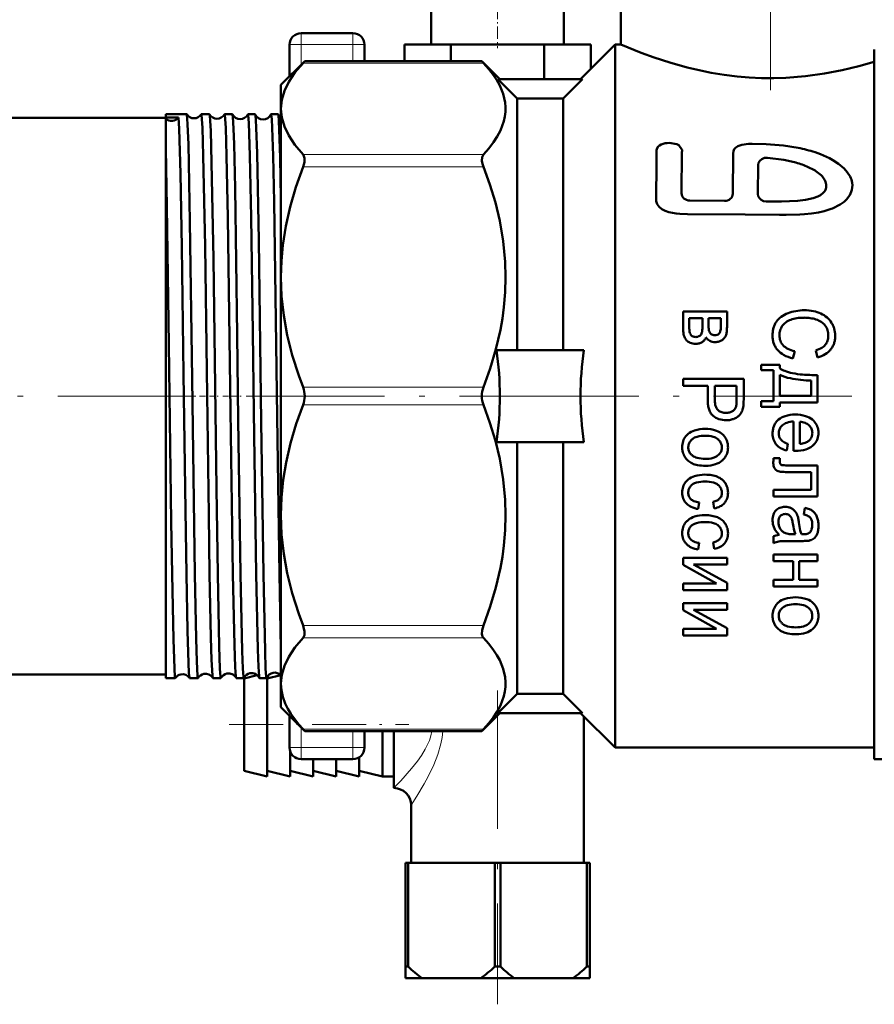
# Model space of a CAD drawing. Extents: x -1438 to 1837, y -1689 to 607.
# Tile 74 of 92: x 958 to 1032, y -222 to -136. Entities that reach past the tile are written whole.
import ezdxf

# ---------------------------------------------------------------- set-up
doc = ezdxf.new("R2010")
doc.units = 0
doc.linetypes.add('DASHDOT', pattern=[18.5, 12, -3, 0.5, -3])

msp = doc.modelspace()

# ---------------------------------------------------------------- linework, layer by layer
at = {"color": 7, "linetype": 'DASHDOT', "lineweight": 18}
for p, q in [((1022.804, -111.874), (1022.804, -144.072)), ((905.429, -168.93), (978.96, -168.93)), ((977.298, -168.93), (1002.94, -168.93)), ((999.354, -168.93), (1064.754, -168.93)), ((999.104, -194.46), (999.104, -221.7))]:
    msp.add_line(p, q, dxfattribs=at)
at = {"color": 7, "lineweight": 50}
for p, q in [((1009.804, -133.68), (1009.804, -138.43)), ((993.354, -135.43), (993.354, -138.43)), ((1004.854, -135.43), (1004.854, -138.43)), ((984.304, -137.43), (982.054, -137.43)), ((986.554, -137.43), (984.304, -137.43)), ((981.054, -138.43), (981.054, -141.18)), ((987.554, -138.43), (987.554, -139.87)), ((995.062, -138.43), (991.021, -138.43)), ((991.021, -138.43), (991.021, -139.87)), ((1003.145, -138.43), (995.062, -138.43)), ((995.062, -138.43), (995.062, -139.87)), ((1007.187, -138.43), (1003.145, -138.43)), ((1003.145, -138.43), (1003.145, -141.43)), ((1006.304, -141.43), (1009.304, -138.43)), ((1007.187, -138.43), (1007.187, -140.547)), ((1009.304, -168.93), (1009.304, -138.43)), ((1009.304, -138.43), (1009.804, -138.43)), ((1031.804, -168.93), (1031.804, -138.859)), ((980.304, -141.93), (982.363, -139.87)), ((982.221, -140.022), (982.363, -139.87)), ((997.744, -139.87), (982.363, -139.87)), ((997.744, -139.87), (997.886, -140.022)), ((999.304, -141.43), (997.744, -139.87)), ((1006.467, -141.43), (999.14, -141.43)), ((1000.804, -143.104), (999.14, -141.43)), ((1004.804, -143.104), (1006.467, -141.43)), ((980.304, -143.985), (980.304, -141.93)), ((1000.804, -143.104), (1004.804, -143.104)), ((1000.804, -164.93), (1000.804, -143.104)), ((1004.804, -164.93), (1004.804, -143.104)), ((980.304, -158.597), (980.304, -143.985)), ((925.304, -144.78), (970.304, -144.78)), ((970.304, -144.747), (970.304, -144.47)), ((970.304, -144.47), (972.123, -144.47)), ((971.414, -144.745), (970.304, -144.747)), ((970.304, -144.869), (970.304, -144.747)), ((970.304, -147.469), (970.304, -144.869)), ((972.123, -144.47), (972.129, -144.475)), ((973.389, -144.47), (974.102, -144.47)), ((975.41, -144.47), (976.083, -144.47)), ((977.428, -144.47), (978.067, -144.47)), ((979.444, -144.47), (980.053, -144.47)), ((970.304, -184.39), (970.304, -147.469)), ((1015.101, -147.514), (1014.834, -147.158)), ((1015.098, -147.801), (1015.073, -151.323)), ((1019.562, -147.885), (1019.525, -151.361)), ((1021.728, -148.864), (1021.703, -151.4)), ((1026.675, -149.356), (1025.948, -148.99)), ((1015.795, -151.959), (1018.788, -151.987)), ((1025.83, -151.902), (1026.489, -151.755)), ((980.304, -168.93), (980.304, -158.597)), ((1015.212, -163.128), (1015.212, -161.585)), ((1019.02, -161.585), (1015.212, -161.585)), ((1015.743, -162.928), (1015.743, -162.165)), ((1016.887, -162.165), (1015.743, -162.165)), ((1016.887, -162.867), (1016.887, -162.165)), ((1017.417, -162.783), (1017.417, -162.165)), ((1018.485, -162.165), (1017.417, -162.165)), ((1018.485, -162.803), (1018.485, -162.165)), ((1019.02, -162.922), (1019.02, -161.585)), ((1016.876, -163.192), (1016.884, -163.055)), ((1016.884, -163.055), (1016.887, -162.867)), ((1017.417, -162.783), (1017.42, -162.968)), ((1017.42, -162.968), (1017.428, -163.096)), ((1016.162, -163.781), (1016.23, -163.792)), ((1016.23, -163.792), (1016.309, -163.798)), ((1018.367, -163.458), (1018.303, -163.536)), ((1015.474, -164.046), (1015.515, -164.092)), ((1006.593, -164.93), (999.014, -164.93)), ((1024.904, -165.025), (1024.729, -165.65)), ((1026.715, -164.954), (1026.876, -165.569)), ((1021.983, -166.684), (1021.983, -166.207)), ((1023.592, -166.207), (1021.983, -166.207)), ((1023.592, -166.513), (1023.592, -166.207)), ((1015.212, -168.044), (1015.212, -167.419)), ((1020.468, -167.419), (1015.212, -167.419)), ((1020.468, -169.2), (1020.468, -167.419)), ((1023.062, -166.684), (1021.983, -166.684)), ((1023.062, -169.377), (1023.062, -166.684)), ((1023.592, -168.906), (1023.592, -167.067)), ((1026.869, -169.483), (1026.869, -167.1)), ((1017.349, -168.044), (1015.212, -168.044)), ((1017.349, -169.255), (1017.349, -168.044)), ((1017.969, -169.265), (1017.969, -168.044)), ((1019.848, -168.044), (1017.969, -168.044)), ((1019.848, -169.252), (1019.848, -168.044)), ((1026.335, -168.906), (1026.335, -167.583)), ((980.304, -179.262), (980.304, -168.93)), ((1009.304, -199.43), (1009.304, -168.93)), ((1026.335, -168.906), (1023.592, -168.906)), ((1031.804, -200.43), (1031.804, -168.93)), ((1019.836, -169.61), (1019.844, -169.464)), ((1019.844, -169.464), (1019.848, -169.252)), ((1020.455, -169.615), (1020.464, -169.435)), ((1020.464, -169.435), (1020.468, -169.2)), ((1021.983, -169.853), (1021.983, -169.377)), ((1023.062, -169.377), (1021.983, -169.377)), ((1023.592, -169.853), (1021.983, -169.853)), ((1026.869, -169.483), (1023.592, -169.483)), ((1023.592, -169.853), (1023.592, -169.483)), ((1018.845, -170.377), (1018.926, -170.379)), ((1024.801, -173.675), (1024.801, -171.124)), ((1025.331, -173.066), (1025.331, -171.157)), ((1026.127, -171.458), (1026.148, -171.478)), ((1006.593, -172.93), (999.014, -172.93)), ((1000.804, -194.756), (1000.804, -172.93)), ((1004.804, -194.756), (1004.804, -172.93)), ((1024.288, -173.06), (1024.205, -173.659)), ((1024.801, -173.675), (1024.815, -173.676)), ((1024.815, -173.676), (1024.852, -173.677)), ((1024.852, -173.677), (1024.891, -173.677)), ((1024.891, -173.677), (1024.922, -173.677)), ((1024.922, -173.678), (1024.946, -173.678)), ((1024.946, -173.678), (1024.964, -173.678)), ((1024.964, -173.678), (1024.973, -173.678)), ((1023.038, -174.662), (1023.037, -174.764)), ((1023.044, -174.546), (1023.038, -174.662)), ((1023.052, -174.429), (1023.044, -174.546)), ((1023.065, -174.297), (1023.052, -174.429)), ((1023.603, -174.297), (1023.065, -174.297)), ((1023.603, -174.551), (1023.603, -174.297)), ((1023.606, -174.641), (1023.603, -174.551)), ((1023.613, -174.706), (1023.606, -174.641)), ((1023.769, -174.91), (1023.775, -174.912)), ((1026.869, -174.938), (1024.359, -174.938)), ((1026.869, -177.63), (1026.869, -174.938)), ((1026.335, -175.517), (1024.438, -175.517)), ((1026.335, -177.054), (1026.335, -175.517)), ((1023.062, -177.63), (1023.062, -177.054)), ((1026.335, -177.054), (1023.062, -177.054)), ((1026.869, -177.63), (1023.062, -177.63)), ((1016.607, -178.151), (1016.524, -178.721)), ((1017.804, -178.103), (1017.901, -178.667)), ((1024.066, -178.534), (1024.037, -178.534)), ((980.304, -193.875), (980.304, -179.262)), ((1023.724, -179.266), (1023.653, -179.328)), ((1025.783, -178.634), (1025.697, -179.201)), ((1023.062, -181.684), (1023.062, -181.078)), ((1024.973, -180.914), (1024.736, -180.914)), ((1025.478, -180.914), (1025.501, -180.915)), ((1025.501, -180.915), (1025.541, -180.916)), ((1025.541, -180.916), (1025.571, -180.916)), ((1025.571, -180.916), (1025.593, -180.917)), ((1025.593, -180.917), (1025.61, -180.917)), ((1025.61, -180.917), (1025.623, -180.917)), ((1025.623, -180.917), (1025.633, -180.917)), ((1025.633, -180.917), (1025.64, -180.917)), ((1025.64, -180.917), (1025.645, -180.917)), ((1025.645, -180.917), (1025.646, -180.917)), ((1026.202, -180.753), (1026.16, -180.79)), ((1016.607, -181.665), (1016.524, -182.235)), ((1017.804, -181.617), (1017.901, -182.181)), ((1025.517, -181.5), (1024.657, -181.5)), ((1023.062, -183.249), (1023.062, -182.669)), ((1026.869, -182.669), (1023.062, -182.669)), ((1026.869, -183.249), (1026.869, -182.669)), ((1015.212, -183.572), (1015.212, -182.947)), ((1019.02, -182.947), (1015.212, -182.947)), ((1015.212, -183.572), (1018.098, -185.179)), ((1019.02, -183.527), (1016.116, -183.527)), ((1016.116, -183.527), (1019.02, -185.134)), ((1019.02, -183.527), (1019.02, -182.947)), ((1024.75, -183.249), (1023.062, -183.249)), ((1024.75, -184.856), (1024.75, -183.249)), ((1026.869, -183.249), (1025.284, -183.249)), ((1025.284, -184.856), (1025.284, -183.249)), ((970.304, -193.389), (970.304, -184.39)), ((980.167, -184.39), (980.304, -190.831)), ((1015.212, -185.759), (1015.212, -185.179)), ((1018.098, -185.179), (1015.212, -185.179)), ((1019.02, -185.759), (1019.02, -185.134)), ((1023.062, -185.436), (1023.062, -184.856)), ((1024.75, -184.856), (1023.062, -184.856)), ((1026.869, -184.856), (1025.284, -184.856)), ((1026.869, -185.436), (1026.869, -184.856)), ((1019.02, -185.759), (1015.212, -185.759)), ((1026.869, -185.436), (1023.062, -185.436)), ((1015.212, -187.508), (1015.212, -186.883)), ((1019.02, -186.883), (1015.212, -186.883)), ((1019.02, -187.463), (1019.02, -186.883)), ((1015.212, -187.508), (1018.098, -189.115)), ((1019.02, -187.463), (1016.116, -187.463)), ((1016.116, -187.463), (1019.02, -189.07)), ((1015.212, -189.695), (1015.212, -189.115)), ((1018.098, -189.115), (1015.212, -189.115)), ((1019.02, -189.695), (1019.02, -189.07)), ((1019.02, -189.695), (1015.212, -189.695)), ((925.304, -193.08), (970.304, -193.08)), ((970.304, -193.389), (971.134, -193.389)), ((971.134, -193.389), (971.14, -193.385)), ((972.371, -193.385), (972.377, -193.389)), ((972.377, -193.389), (973.112, -193.389)), ((974.4, -193.389), (975.092, -193.389)), ((976.419, -193.389), (977.075, -193.389)), ((977.104, -193.43), (978.251, -193.143)), ((977.104, -201.43), (977.104, -193.43)), ((978.436, -193.389), (979.06, -193.389)), ((979.104, -193.43), (980.28, -193.136)), ((979.104, -201.93), (979.104, -193.305)), ((980.304, -195.93), (980.304, -193.875)), ((1000.804, -194.756), (999.14, -196.43)), ((1000.804, -194.756), (1004.804, -194.756)), ((1004.804, -194.756), (1006.467, -196.43)), ((980.304, -195.93), (982.363, -197.99)), ((999.304, -196.43), (997.744, -197.99)), ((1006.467, -196.43), (999.14, -196.43)), ((1006.304, -196.43), (1009.304, -199.43)), ((981.054, -196.68), (981.054, -199.43)), ((1006.604, -196.73), (1006.604, -209.43)), ((982.363, -197.99), (982.221, -197.837)), ((997.744, -197.99), (982.363, -197.99)), ((987.554, -197.99), (987.554, -199.43)), ((989.104, -201.93), (989.104, -197.99)), ((990.104, -202.93), (990.104, -197.99)), ((997.886, -197.837), (997.744, -197.99)), ((981.104, -201.93), (981.104, -199.742)), ((1009.304, -199.43), (1031.804, -199.43)), ((984.304, -200.43), (982.054, -200.43)), ((983.104, -201.93), (983.104, -200.43)), ((986.554, -200.43), (984.304, -200.43)), ((985.104, -201.93), (985.104, -200.43)), ((987.104, -201.93), (987.104, -200.265)), ((1031.804, -200.43), (1043.804, -200.43)), ((977.104, -201.43), (979.104, -201.93)), ((979.104, -201.43), (981.104, -201.93)), ((981.104, -201.43), (983.104, -201.93)), ((983.104, -201.43), (985.104, -201.93)), ((985.104, -201.43), (987.104, -201.93)), ((987.104, -201.43), (989.104, -201.93)), ((990.104, -201.93), (989.104, -201.93)), ((991.604, -204.43), (991.604, -209.43)), ((991.104, -209.43), (991.348, -209.43)), ((991.104, -209.43), (991.104, -218.43)), ((991.348, -209.43), (991.348, -218.43)), ((998.86, -209.43), (991.348, -209.43)), ((998.86, -209.43), (998.86, -218.43)), ((998.86, -209.43), (999.348, -209.43)), ((999.348, -209.43), (999.348, -218.43)), ((1006.86, -209.43), (999.348, -209.43)), ((1006.86, -209.43), (1006.86, -218.43)), ((1006.86, -209.43), (1007.104, -209.43)), ((1007.104, -209.43), (1007.104, -218.43)), ((991.104, -218.43), (991.348, -218.43)), ((991.104, -219.43), (991.104, -218.43)), ((998.86, -218.43), (999.348, -218.43)), ((1006.86, -218.43), (1007.104, -218.43)), ((1007.104, -219.43), (1007.104, -218.43)), ((991.104, -219.43), (992.559, -219.43)), ((997.649, -219.43), (992.559, -219.43)), ((997.649, -219.43), (1000.559, -219.43)), ((1005.649, -219.43), (1000.559, -219.43)), ((1005.649, -219.43), (1007.104, -219.43))]:
    msp.add_line(p, q, dxfattribs=at)
at = {"color": 7, "linetype": 'DASHDOT', "lineweight": 18, "ltscale": 0.090015}
msp.add_line((999.104, -135.13), (999.104, -138.73), dxfattribs=at)
at = {"color": 7, "lineweight": 18}
for p, q in [((982.054, -138.43), (982.054, -137.43)), ((986.554, -138.43), (986.554, -137.43)), ((982.054, -138.43), (981.054, -138.43)), ((982.054, -138.43), (982.054, -140.18)), ((986.554, -138.43), (982.054, -138.43)), ((987.554, -138.43), (986.554, -138.43)), ((986.554, -138.43), (986.554, -139.87)), ((997.886, -140.022), (982.221, -140.022)), ((997.886, -147.948), (982.221, -147.948)), ((997.886, -149.03), (982.221, -149.03)), ((997.886, -168.164), (982.221, -168.164)), ((997.886, -169.695), (982.221, -169.695)), ((997.886, -188.829), (982.221, -188.829)), ((997.886, -189.912), (982.221, -189.912)), ((982.054, -197.68), (982.054, -199.43)), ((997.886, -197.837), (982.221, -197.837)), ((986.554, -197.99), (986.554, -199.43)), ((981.054, -199.43), (982.054, -199.43)), ((982.054, -199.43), (982.054, -200.43)), ((986.554, -199.43), (982.054, -199.43)), ((986.554, -199.43), (987.554, -199.43)), ((986.554, -199.43), (986.554, -200.43))]:
    msp.add_line(p, q, dxfattribs=at)
at = {"color": 7, "linetype": 'DASHDOT', "lineweight": 18, "ltscale": 0.04292}
msp.add_line((973.239, -168.93), (974.956, -168.93), dxfattribs=at)
at = {"color": 7, "linetype": 'DASHDOT', "lineweight": 18, "ltscale": 0.041788}
msp.add_line((975.263, -168.93), (976.934, -168.93), dxfattribs=at)
at = {"color": 7, "linetype": 'DASHDOT', "lineweight": 18, "ltscale": 0.040802}
msp.add_line((977.284, -168.93), (978.916, -168.93), dxfattribs=at)
at = {"color": 7, "linetype": 'DASHDOT', "lineweight": 18, "ltscale": 0.389999}
msp.add_line((975.804, -197.43), (991.404, -197.43), dxfattribs=at)
at = {"color": 7, "lineweight": 50}
for points in [[(1009.804, -138.43), (1011.558, -139.135), (1012.711, -139.551), (1014.061, -139.987), (1015.566, -140.406), (1017.658, -140.863), (1018.76, -141.044), (1019.891, -141.186), (1020.941, -141.276), (1022.003, -141.327), (1023.069, -141.338), (1024.135, -141.307), (1025.829, -141.174), (1027.478, -140.946), (1029.017, -140.648), (1030.47, -140.294), (1031.804, -139.908)], [(982.221, -140.022), (981.515, -140.855), (980.978, -141.661), (980.601, -142.447), (980.378, -143.219), (980.304, -143.985)], [(997.886, -147.948), (998.344, -147.429), (998.748, -146.903), (999.079, -146.395), (999.353, -145.882), (999.655, -145.072), (999.746, -144.663), (999.795, -144.253), (999.801, -143.845), (999.766, -143.437), (999.594, -142.697), (999.291, -141.963), (999.042, -141.513), (998.748, -141.067), (998.344, -140.542), (997.886, -140.022)], [(980.304, -143.985), (980.378, -144.751), (980.601, -145.524), (980.978, -146.309), (981.515, -147.115), (982.221, -147.948)], [(971.414, -144.745), (971.47, -145.748), (971.578, -149.614), (971.692, -155.994), (971.846, -166.999), (972.006, -178.842), (972.092, -184.39)], [(972.129, -144.475), (972.134, -144.487), (972.145, -144.531), (972.176, -144.823), (972.207, -145.35), (972.269, -147.05), (972.407, -153.776), (972.598, -167.441), (972.833, -184.39)], [(973.389, -144.47), (973.391, -144.471), (973.392, -144.472), (973.396, -144.476), (973.4, -144.485), (973.409, -144.518), (973.449, -144.897), (973.489, -145.638), (973.566, -148.073), (973.714, -155.916), (973.865, -166.746), (974.034, -179.217), (974.114, -184.39)], [(974.109, -144.477), (974.116, -144.495), (974.13, -144.565), (974.17, -145.047), (974.211, -145.915), (974.289, -148.654), (974.436, -157.001), (974.702, -176.941), (974.813, -184.39)], [(975.41, -144.47), (975.412, -144.471), (975.413, -144.472), (975.416, -144.476), (975.421, -144.485), (975.43, -144.518), (975.47, -144.897), (975.509, -145.638), (975.586, -148.073), (975.694, -153.422), (975.931, -170.191), (976.134, -184.39)], [(976.092, -144.479), (976.102, -144.514), (976.123, -144.665), (976.185, -145.739), (976.23, -147.076), (976.317, -150.87), (976.51, -163.62), (976.605, -170.97), (976.795, -184.39)], [(977.428, -144.47), (977.431, -144.471), (977.433, -144.473), (977.437, -144.48), (977.443, -144.496), (977.454, -144.553), (977.507, -145.203), (977.604, -148.065), (977.712, -153.404), (977.859, -163.412), (977.95, -170.301), (978.152, -184.39)], [(978.077, -144.481), (978.095, -144.563), (978.13, -144.958), (978.166, -145.652), (978.235, -147.837), (978.379, -155.426), (978.592, -171.156), (978.78, -184.39)], [(979.444, -144.47), (979.446, -144.471), (979.448, -144.472), (979.451, -144.476), (979.455, -144.485), (979.464, -144.518), (979.504, -144.897), (979.544, -145.636), (979.62, -148.073), (979.704, -152.072), (979.861, -162.347), (979.971, -170.726), (980.167, -184.39)], [(980.064, -144.485), (980.083, -144.58), (980.121, -145.03), (980.158, -145.811), (980.231, -148.252), (980.304, -151.745)], [(970.304, -147.469), (970.408, -152.471), (970.582, -164.441), (970.786, -179.831), (970.855, -184.39)], [(1013.158, -147.172), (1013.01, -147.309), (1012.922, -147.486), (1012.912, -147.574)], [(1013.479, -147.031), (1013.307, -147.092), (1013.158, -147.172)], [(1014.834, -147.158), (1014.658, -147.069), (1014.502, -147.022), (1014.174, -146.969)], [(1025.183, -147.385), (1023.929, -147.187), (1022.429, -147.065), (1021.21, -147.038), (1020.894, -147.048), (1020.315, -147.115), (1019.945, -147.236), (1019.745, -147.373), (1019.638, -147.51), (1019.579, -147.667), (1019.562, -147.885)], [(1027.915, -148.285), (1027.144, -147.94), (1026.663, -147.768)], [(982.221, -149.03), (982.34, -148.621), (982.358, -148.278), (982.272, -148.014), (982.221, -147.948)], [(997.886, -147.948), (997.767, -148.178), (997.749, -148.496), (997.797, -148.758), (997.886, -149.03)], [(1022.522, -148.238), (1022.267, -148.258), (1022.038, -148.352), (1021.869, -148.496), (1021.763, -148.677), (1021.728, -148.864)], [(1024.867, -148.621), (1023.942, -148.416), (1022.522, -148.238)], [(1029.178, -149.174), (1028.709, -148.771), (1028.2, -148.444), (1027.915, -148.285)], [(982.221, -149.03), (981.594, -150.792), (981.097, -152.506), (980.723, -154.182), (980.469, -155.829), (980.345, -157.217), (980.304, -158.597)], [(997.886, -168.164), (998.472, -166.527), (998.965, -164.863), (999.353, -163.176), (999.523, -162.201), (999.655, -161.22), (999.766, -159.907), (999.804, -158.591), (999.766, -157.274), (999.594, -155.487), (999.291, -153.715), (998.911, -152.132), (998.44, -150.569), (997.886, -149.03)], [(1027.195, -149.753), (1026.733, -149.393), (1026.675, -149.356)], [(1029.697, -149.872), (1029.461, -149.501), (1029.178, -149.174)], [(1027.51, -150.175), (1027.27, -149.833), (1027.195, -149.753)], [(1027.638, -150.724), (1027.631, -150.55), (1027.575, -150.33), (1027.51, -150.175)], [(1027.128, -151.483), (1027.375, -151.287), (1027.505, -151.131)], [(1029.395, -151.862), (1029.676, -151.486), (1029.808, -151.213)], [(1012.871, -151.523), (1012.862, -151.861), (1012.878, -151.999)], [(1012.878, -151.999), (1012.964, -152.271), (1013.139, -152.512), (1013.367, -152.697), (1013.652, -152.847), (1013.959, -152.955), (1014.607, -153.081), (1014.937, -153.115), (1015.593, -153.126)], [(1021.703, -151.4), (1021.734, -151.59), (1021.831, -151.764), (1021.988, -151.908), (1022.187, -152.002), (1022.414, -152.039)], [(1022.414, -152.039), (1023.754, -152.047), (1025.138, -151.989), (1025.83, -151.902)], [(1026.489, -151.755), (1026.89, -151.611), (1027.128, -151.483)], [(1028.182, -152.637), (1028.85, -152.298), (1029.192, -152.057), (1029.395, -151.862)], [(1026.961, -152.987), (1027.437, -152.88), (1028.055, -152.689), (1028.182, -152.637)], [(1015.593, -153.126), (1020.588, -153.179), (1023.587, -153.194), (1024.155, -153.191)], [(1024.155, -153.191), (1025.346, -153.172), (1025.755, -153.147)], [(1025.755, -153.147), (1026.348, -153.086), (1026.961, -152.987)], [(980.304, -158.597), (980.364, -160.262), (980.545, -161.937), (980.849, -163.635), (981.28, -165.367), (981.844, -167.142), (982.221, -168.164)], [(982.221, -169.695), (981.635, -171.333), (981.142, -172.997), (980.755, -174.684), (980.506, -176.201), (980.355, -177.728), (980.304, -179.262)], [(997.886, -188.829), (998.472, -187.192), (998.965, -185.528), (999.353, -183.841), (999.523, -182.866), (999.655, -181.885), (999.766, -180.572), (999.804, -179.255), (999.766, -177.939), (999.594, -176.152), (999.291, -174.38), (998.911, -172.797), (998.44, -171.234), (997.886, -169.695)], [(980.304, -179.262), (980.364, -180.927), (980.545, -182.602), (980.849, -184.3), (981.28, -186.031), (981.844, -187.807), (982.221, -188.829)], [(970.855, -184.39), (970.968, -190.041), (971.052, -192.565), (971.107, -193.296), (971.125, -193.379), (971.129, -193.386), (971.131, -193.388), (971.134, -193.389)], [(972.092, -184.39), (972.188, -189.297), (972.239, -191.164), (972.317, -192.963), (972.353, -193.319), (972.365, -193.371), (972.371, -193.385)], [(972.833, -184.39), (972.944, -189.979), (973.002, -191.917), (973.075, -193.221), (973.1, -193.371), (973.105, -193.383), (973.108, -193.387), (973.111, -193.389), (973.112, -193.389)], [(974.114, -184.39), (974.225, -189.87), (974.283, -191.803), (974.356, -193.162), (974.38, -193.345), (974.388, -193.375), (974.392, -193.383)], [(974.813, -184.39), (974.942, -190.658), (975.01, -192.566), (975.065, -193.297), (975.083, -193.379), (975.087, -193.386), (975.089, -193.388), (975.092, -193.389)], [(976.134, -184.39), (976.262, -190.526), (976.33, -192.45), (976.384, -193.242), (976.402, -193.355), (976.411, -193.382)], [(976.795, -184.39), (976.937, -191.071), (976.993, -192.561), (977.047, -193.296), (977.066, -193.379), (977.07, -193.386), (977.072, -193.388), (977.075, -193.389)], [(978.152, -184.39), (978.291, -190.918), (978.346, -192.425), (978.4, -193.232), (978.418, -193.35), (978.427, -193.379)], [(978.78, -184.39), (978.921, -191.071), (978.977, -192.561), (979.032, -193.296), (979.051, -193.379), (979.055, -193.386), (979.057, -193.388), (979.06, -193.389)], [(982.221, -189.912), (982.341, -189.678), (982.358, -189.362), (982.273, -188.976), (982.221, -188.829)], [(997.886, -188.829), (997.769, -189.23), (997.75, -189.592), (997.797, -189.773), (997.886, -189.912)], [(982.221, -189.912), (981.515, -190.744), (980.978, -191.55), (980.601, -192.336), (980.378, -193.109), (980.304, -193.875)], [(997.886, -197.837), (998.344, -197.318), (998.748, -196.792), (999.079, -196.284), (999.353, -195.771), (999.655, -194.961), (999.746, -194.552), (999.795, -194.142), (999.801, -193.734), (999.766, -193.326), (999.594, -192.586), (999.291, -191.852), (999.042, -191.403), (998.748, -190.957), (998.344, -190.431), (997.886, -189.912)], [(980.304, -193.875), (980.345, -194.448), (980.47, -195.025), (980.68, -195.607), (980.895, -196.049), (981.159, -196.497), (981.845, -197.415), (982.221, -197.837)]]:
    msp.add_lwpolyline(points, dxfattribs=at)
at = {"color": 7, "lineweight": 18}
for points in [[(990.104, -202.93), (990.696, -202.317), (991.642, -201.253), (992.143, -200.617), (992.504, -200.101), (992.835, -199.553), (993.185, -198.797), (993.314, -198.399), (993.402, -197.99)], [(991.604, -204.43), (992.109, -203.632), (992.741, -202.558), (993.076, -201.937), (993.564, -200.92), (993.913, -200.037), (994.19, -199.095), (994.298, -198.548), (994.367, -197.99)]]:
    msp.add_lwpolyline(points, dxfattribs=at)
at = {"color": 7, "lineweight": 50}
for centre, radius, start, end in [((982.054, -138.43), 1, 90, 180.00001), ((986.554, -138.43), 1, 0, 90), ((972.755, -144.075), 0.743, 212.61337, 269.86966), ((972.757, -144.075), 0.743, 269.73727, 327.36106), ((973.391, -144.479), 0.00921, 101.6985, 157.15692), ((974.099, -144.48), 0.0102, 18.70673, 75.50108), ((974.755, -144.111), 0.742, 209.57268, 269.88587), ((974.757, -144.111), 0.742, 269.70993, 330.41644), ((975.412, -144.481), 0.0106, 104.50337, 161.18609), ((976.08, -144.482), 0.0122, 14.5031, 72.02455), ((976.754, -144.146), 0.742, 206.65624, 269.91092), ((976.757, -144.146), 0.742, 269.69009, 333.33104), ((977.432, -144.482), 0.0125, 107.84193, 165.36647), ((978.062, -144.484), 0.015, 10.54724, 67.9554), ((978.754, -144.182), 0.74, 203.84143, 269.95408), ((978.758, -144.182), 0.741, 269.66051, 336.12592), ((979.45, -144.485), 0.0154, 111.91768, 169.35409), ((980.045, -144.488), 0.0194, 6.91803, 63.15748), ((980.743, -144.226), 0.727, 200.88308, 232.81229), ((2090.412, -160.734), 1077.58, 179.300211, 179.510198), ((1013.984, -148.796), 1.836, 84.05544, 105.96292), ((1014.449, -147.651), 0.667, 346.93515, 11.85388), ((1022.898, -159.313), 12.143, 71.93693, 79.1561), ((1022.766, -156.581), 8.232, 67.25433, 75.21312), ((1027.97, -150.76), 1.941, 10.04739, 27.20726), ((1026.702, -150.645), 0.939, 328.83825, 355.17572), ((1028.224, -150.668), 1.675, 341.01873, 8.47137), ((1025.729, -165.719), 4.243, 89.99793, 100.04197), ((1025.729, -165.634), 4.158, 78.87332, 90.00189), ((1024.792, -163.521), 1.82, 125.94094, 144.06515), ((1025.233, -164.128), 2.57, 110.79895, 125.96167), ((1025.137, -163.937), 1.74, 109.30365, 126.10119), ((1025.632, -165.177), 3.692, 100.03708, 110.81963), ((1025.484, -164.923), 2.784, 98.52182, 109.33105), ((1025.732, -166.58), 4.46, 89.99918, 98.52678), ((1025.733, -165.658), 3.539, 81.65052, 90.0012), ((1025.749, -165.548), 3.427, 73.16084, 81.65253), ((1025.993, -164.293), 2.791, 65.26843, 78.88289), ((1026.247, -163.907), 1.712, 56.66306, 73.18738), ((1026.19, -163.867), 2.323, 49.2253, 65.28288), ((1026.458, -163.557), 1.913, 31.43602, 49.23165), ((1017.653, -163.128), 2.441, 180.00084, 187.03061), ((1018.959, -162.928), 3.216, 180.0006, 184.37948), ((1017.313, -163.054), 1.565, 184.38126, 190.65811), ((1019.046, -162.959), 1.624, 184.83257, 189.32591), ((1016.885, -162.915), 1.597, 349.76795, 355.72467), ((1015.383, -162.803), 3.103, 355.72629, 359.99966), ((1016.419, -163.03), 2.598, 352.88875, 356.95421), ((1014.388, -162.922), 4.631, 356.95476, 359.99972), ((1025.149, -163.585), 2.17, 164.4251, 172.87202), ((1024.876, -163.51), 1.887, 154.71567, 164.41916), ((1024.593, -163.376), 1.574, 144.10395, 154.70911), ((1024.966, -163.64), 1.399, 154.30153, 162.84873), ((1025.121, -163.714), 1.571, 146.2517, 154.30075), ((1024.836, -163.525), 1.229, 126.07507, 146.1929), ((1026.399, -163.676), 1.435, 38.52795, 56.66535), ((1026.538, -163.564), 1.257, 27.97924, 38.47852), ((1026.48, -163.594), 1.322, 17.71285, 27.9753), ((1026.206, -163.709), 2.207, 23.54533, 31.39132), ((1026.299, -163.668), 2.106, 15.49769, 23.54219), ((1026.276, -163.674), 2.129, 7.55183, 15.49305), ((1016.747, -163.24), 1.528, 187.0351, 195.91853), ((1016.464, -163.32), 1.233, 195.92686, 206.88955), ((1016.168, -163.47), 0.902, 206.90067, 219.68808), ((1016.79, -163.152), 1.033, 190.66605, 200.10212), ((1016.223, -163.36), 0.429, 200.12492, 214.76013), ((1016.182, -163.387), 0.38, 214.87344, 238.8018), ((1016.273, -163.237), 0.556, 238.81049, 258.44653), ((1016.309, -163.215), 0.583, 270.0027, 287.38276), ((1016.297, -163.175), 0.625, 287.38919, 304.22742), ((1016.363, -163.272), 0.508, 304.22249, 324.47067), ((1016.416, -163.31), 0.442, 324.50965, 346.34619), ((1015.983, -163.206), 0.887, 346.41798, 352.07513), ((1014.71, -163.029), 2.172, 352.07695, 355.69242), ((1016.508, -163.577), 0.733, 320.06744, 339.58849), ((1018, -163.292), 0.97, 213.91755, 228.09222), ((1017.902, -163.4), 0.825, 228.108, 243.42622), ((1017.958, -163.138), 0.521, 189.33062, 197.25966), ((1017.896, -163.156), 0.456, 197.30458, 215.06886), ((1018.039, -163.056), 0.631, 215.08196, 230.10499), ((1017.926, -163.19), 0.456, 230.16646, 250.78916), ((1017.948, -163.128), 0.521, 250.79257, 270.00396), ((1017.948, -162.933), 0.717, 270.00281, 287.67795), ((1018.053, -163.263), 0.37, 287.65505, 312.45204), ((1017.946, -163.198), 0.495, 328.29137, 341.11602), ((1017.378, -163.004), 1.096, 341.13123, 349.76225), ((1017.982, -163.201), 1.06, 305.21844, 320.83847), ((1018.194, -163.374), 0.786, 320.84813, 339.08996), ((1018.086, -163.334), 0.901, 339.14125, 347.25096), ((1017.14, -163.12), 1.872, 347.256, 352.88751), ((1026.026, -163.695), 3.054, 172.87602, 179.9982), ((1025.205, -163.695), 2.233, 180.00282, 189.3835), ((1025.021, -163.643), 1.454, 171.54889, 179.9973), ((1025.078, -163.643), 1.511, 180.00233, 189.86283), ((1024.94, -163.631), 1.372, 162.85193, 171.54326), ((1024.805, -163.69), 1.234, 189.86929, 200.77187), ((1026.37, -163.629), 1.437, 8.27528, 17.70643), ((1026.612, -163.747), 1.195, 341.57532, 351.40286), ((1025.939, -163.692), 1.873, 0.00137, 8.26943), ((1026.245, -163.691), 1.567, 351.40954, 359.99845), ((1026.105, -163.704), 2.302, 351.24812, 359.99837), ((1026.048, -163.705), 2.359, 0.00193, 7.54837), ((1016.121, -163.507), 0.842, 223.98619, 248.49043), ((1016.366, -162.891), 1.505, 248.42611, 266.61384), ((1016.277, -163.167), 1.227, 270.00194, 285.28106), ((1016.357, -163.458), 0.925, 285.2767, 302.93833), ((1016.346, -163.442), 0.944, 302.95121, 320.05249), ((1017.926, -163.352), 0.878, 243.4274, 257.95913), ((1018.009, -162.967), 1.272, 257.95451, 270.00099), ((1018.009, -163.089), 1.15, 270.00215, 286.40041), ((1018.084, -163.345), 0.883, 286.39928, 305.18694), ((1024.778, -163.765), 1.8, 189.39178, 199.83127), ((1024.707, -163.79), 1.724, 199.84112, 210.75979), ((1024.776, -163.749), 1.806, 210.76649, 221.40672), ((1024.772, -163.703), 1.198, 200.778, 212.03407), ((1024.856, -163.65), 1.298, 212.03597, 222.81673), ((1024.867, -163.639), 1.313, 222.87119, 243.84225), ((1025.371, -162.615), 2.455, 243.79882, 259.03062), ((1026.051, -162.631), 2.416, 285.95966, 299.68772), ((1026.693, -163.757), 1.119, 299.65966, 319.96195), ((1026.738, -163.796), 1.06, 320.03044, 330.88153), ((1026.702, -163.777), 1.101, 330.88781, 341.56802), ((1026.714, -163.822), 1.68, 320.25199, 330.81238), ((1026.703, -163.816), 1.692, 330.81548, 341.36587), ((1026.594, -163.779), 1.808, 341.37397, 351.23879), ((971.284, -168.949), 28.02, 0.03936, 8.24697), ((1034.323, -168.949), 28.02, 171.753, 179.96066), ((1024.826, -163.702), 1.874, 221.45927, 241.65204), ((1025.429, -162.589), 3.14, 241.61551, 257.11123), ((1026.227, -163.079), 2.574, 284.60441, 300.76466), ((1026.626, -163.747), 1.795, 300.73643, 320.20569), ((1024.803, -164.682), 2.195, 236.53485, 249.34768), ((1025.157, -163.978), 3.463, 243.13832, 259.38374), ((1025.637, -162.472), 4.558, 249.33331, 258.19494), ((1026.756, -155.471), 12.119, 259.36392, 268.00971), ((1026.096, -160.28), 6.797, 258.19091, 265.60429), ((1026.707, -152.331), 14.77, 265.60223, 270.62769), ((980.243, -168.927), 2.121, 359.93203, 21.08319), ((999.865, -168.927), 2.121, 158.91658, 180.06821), ((980.242, -168.932), 2.121, 338.91681, 0.06714), ((999.865, -168.932), 2.121, 179.93179, 201.08342), ((971.293, -168.911), 28.011, 351.75168, 359.96198), ((1034.324, -168.911), 28.02, 180.03936, 188.24697), ((1021.001, -169.255), 3.652, 180.00219, 187.80293), ((1019.295, -169.488), 1.93, 187.81241, 198.53982), ((1020.466, -169.265), 2.497, 180.00083, 186.91004), ((1019.338, -169.401), 1.361, 186.91521, 196.27213), ((1018.998, -169.5), 1.007, 196.28758, 208.82637), ((1018.67, -169.68), 0.632, 208.8558, 224.63565), ((1019.16, -169.637), 0.671, 321.78771, 342.83157), ((1019.21, -169.66), 0.617, 343.54805, 351.15389), ((1017.886, -169.454), 1.956, 351.15798, 355.42995), ((1018.826, -169.623), 1.619, 337.1447, 349.47374), ((1018.795, -169.59), 1.655, 348.55969, 352.93058), ((1017.109, -169.381), 3.355, 352.93137, 356.00242), ((1018.816, -169.648), 1.425, 198.56407, 212.94104), ((1018.42, -169.904), 0.953, 212.97917, 230.50169), ((1018.825, -169.412), 1.591, 230.52626, 251.39587), ((1018.761, -169.59), 0.761, 224.69347, 248.1034), ((1018.906, -169.231), 1.147, 248.06145, 266.97911), ((1018.927, -169.141), 1.238, 269.99802, 284.83755), ((1019.018, -169.486), 0.881, 284.82795, 302.47793), ((1019.067, -169.563), 0.79, 302.48056, 321.75849), ((1019.049, -169.475), 1.534, 293.69511, 306.69271), ((1019.328, -169.85), 1.066, 306.68824, 322.35381), ((1019.279, -169.813), 1.127, 322.37575, 337.11967), ((1024.514, -172.166), 1.579, 106.86815, 130.42991), ((1024.932, -173.536), 3.011, 89.98847, 106.92706), ((1024.934, -173.711), 3.186, 73.42141, 90.01084), ((1025.378, -172.223), 1.633, 50.13787, 73.46494), ((1018.947, -169.051), 1.972, 251.35927, 270.01534), ((1018.948, -169.072), 1.952, 269.99914, 281.2957), ((1019.012, -169.392), 1.624, 281.2927, 293.69588), ((1024.441, -172.06), 1.456, 156.61027, 169.15991), ((1024.365, -172.028), 1.374, 143.26211, 156.59296), ((1024.456, -172.096), 1.488, 130.49277, 143.25293), ((1024.367, -172.133), 0.859, 149.05317, 169.15494), ((1024.502, -172.215), 1.017, 130.64218, 149.02004), ((1024.549, -172.27), 1.089, 108.28987, 130.60882), ((1024.916, -173.373), 2.252, 92.92756, 108.3431), ((1025.24, -172.734), 1.58, 69.30783, 86.67945), ((1025.436, -172.215), 1.025, 47.62679, 69.34255), ((1025.525, -172.126), 0.899, 23.05018, 46.07872), ((1025.445, -172.141), 1.527, 31.34166, 50.10629), ((1025.568, -172.066), 1.382, 11.50628, 31.33089), ((1016.497, -173.261), 1.353, 141.34563, 161.75384), ((1016.592, -173.335), 1.473, 135.97134, 141.4009), ((1016.704, -173.444), 1.63, 130.81747, 135.97172), ((1016.645, -173.379), 1.542, 106.60973, 130.73113), ((1016.691, -173.504), 1.086, 104.59555, 128.14663), ((1017.115, -174.943), 3.175, 89.98899, 106.67296), ((1017.116, -175.125), 2.761, 89.99978, 104.648), ((1017.117, -174.852), 3.084, 71.39216, 90.01525), ((1017.116, -175.12), 2.756, 75.32873, 89.99998), ((1017.542, -173.495), 1.077, 51.71612, 75.38196), ((1017.639, -173.307), 1.453, 44.07666, 71.45928), ((1017.535, -173.397), 1.591, 32.96849, 43.81005), ((1017.671, -173.309), 1.429, 21.48765, 32.96262), ((1024.939, -172.155), 1.963, 169.17573, 179.99414), ((1024.98, -172.155), 2.005, 180.00245, 188.45464), ((1024.476, -172.23), 1.495, 188.46078, 198.24514), ((1024.566, -172.158), 1.06, 174.76708, 179.99936), ((1024.518, -172.158), 1.011, 180.00342, 188.9634), ((1024.446, -172.147), 0.939, 169.20898, 174.76573), ((1024.329, -172.188), 0.821, 188.97187, 198.9129), ((1024.294, -172.2), 0.784, 198.91936, 209.34794), ((1025.629, -172.16), 0.792, 324.49969, 344.96486), ((1025.514, -172.13), 0.911, 0.02708, 23.01044), ((1025.576, -172.147), 0.847, 345.02647, 352.80005), ((1025.435, -172.129), 0.99, 352.80331, 359.99836), ((1025.395, -172.122), 1.56, 341.37452, 359.97428), ((1025.404, -172.098), 1.55, 5.51646, 11.46754), ((1025.149, -172.123), 1.806, 0.00085, 5.51464), ((1016.836, -173.372), 1.71, 161.78829, 179.98645), ((1016.781, -173.372), 1.655, 180.00193, 187.70908), ((1016.65, -173.372), 0.993, 173.52735, 179.99934), ((1016.555, -173.371), 0.899, 180.03565, 199.27091), ((1016.529, -173.358), 0.871, 166.61804, 173.52504), ((1016.476, -173.346), 0.817, 146.10882, 166.55818), ((1016.672, -173.479), 1.054, 128.18622, 146.08372), ((1017.478, -173.575), 1.179, 45.63786, 51.6382), ((1017.617, -173.432), 0.98, 39.04376, 45.63902), ((1017.718, -173.351), 0.85, 19.24163, 39.08027), ((1017.655, -173.372), 0.917, 0.02809, 19.18604), ((1017.604, -173.372), 0.967, 353.54805, 359.99888), ((1017.646, -173.318), 1.455, 10.24347, 21.47375), ((1017.446, -173.371), 1.659, 341.53397, 359.97509), ((1017.347, -173.372), 1.759, 0.00264, 10.23097), ((1024.346, -172.272), 1.358, 198.25183, 209.02167), ((1024.274, -172.312), 1.276, 209.02636, 220.11072), ((1024.371, -172.229), 1.403, 220.15796, 240.00142), ((1024.314, -172.188), 0.807, 209.35059, 219.60321), ((1024.342, -172.164), 0.844, 219.6635, 239.05429), ((1024.85, -171.318), 1.83, 239.03246, 252.11084), ((1025.156, -170.885), 2.189, 274.59529, 286.8932), ((1025.548, -172.174), 0.841, 286.87737, 306.82479), ((1025.412, -172.017), 1.598, 286.4809, 309.82537), ((1025.443, -172.027), 1.021, 306.5626, 324.47666), ((1025.364, -171.962), 1.671, 309.90456, 315.35044), ((1025.509, -172.105), 1.467, 315.34981, 321.1724), ((1025.627, -172.199), 1.316, 321.11869, 341.33072), ((1016.646, -173.39), 1.518, 187.71318, 195.75491), ((1016.643, -173.391), 1.515, 195.7578, 203.83286), ((1016.739, -173.348), 1.62, 203.83405, 211.63055), ((1016.605, -173.429), 1.464, 211.67799, 228.65359), ((1016.505, -173.388), 0.846, 199.33295, 219.10372), ((1016.611, -173.303), 0.981, 219.06747, 225.81256), ((1016.759, -173.15), 1.194, 225.81125, 231.91371), ((1016.69, -173.236), 1.084, 231.9909, 255.65317), ((1017.138, -171.497), 2.879, 255.59972, 269.99977), ((1017.137, -171.784), 2.593, 270.00098, 285.05383), ((1017.526, -173.226), 1.099, 285.00451, 308.30482), ((1017.543, -173.248), 1.071, 308.34318, 326.08548), ((1017.759, -173.394), 0.811, 326.10877, 346.63334), ((1017.714, -173.384), 0.857, 346.69374, 353.54468), ((1017.721, -173.462), 1.37, 321.23058, 341.49001), ((1024.681, -171.694), 2.022, 239.9712, 256.3977), ((1024.973, -170.544), 3.134, 269.98925, 286.53865), ((1016.691, -173.331), 1.595, 228.66405, 244.84772), ((1016.736, -173.236), 1.7, 244.84786, 260.29291), ((1017.17, -170.706), 4.266, 260.28134, 270.0022), ((1017.17, -172.126), 2.847, 269.98736, 287.46267), ((1017.549, -173.323), 1.591, 287.40456, 310.94336), ((1017.485, -173.254), 1.685, 311.0263, 316.01283), ((1017.61, -173.374), 1.512, 316.01242, 321.28549), ((1024.244, -174.764), 1.207, 180.00211, 187.74778), ((1023.813, -174.822), 0.772, 187.75487, 197.43474), ((1023.685, -174.862), 0.639, 197.44797, 209.11165), ((1024.095, -174.629), 0.488, 189.09468, 196.69833), ((1023.837, -174.706), 0.218, 196.71329, 208.07769), ((1023.823, -174.713), 0.203, 208.18037, 231.00163), ((1023.835, -174.697), 0.223, 231.04435, 252.67094), ((1023.884, -174.534), 0.393, 253.97868, 267.48469), ((1024.359, -163.739), 11.198, 267.47636, 270.00003), ((1016.63, -177.361), 1.551, 106.17014, 129.78648), ((1017.101, -178.974), 3.232, 89.98983, 106.23009), ((1017.102, -179.357), 3.615, 80.34914, 90.00122), ((1017.314, -178.111), 2.351, 68.36536, 80.35585), ((1017.593, -177.409), 1.595, 51.19582, 68.38889), ((1023.567, -174.928), 0.503, 209.12395, 222.23289), ((1023.735, -174.775), 0.731, 222.26947, 240.1153), ((1023.672, -174.884), 0.604, 240.13361, 259.67423), ((1023.846, -173.933), 1.571, 259.65276, 267.4725), ((1024.438, -160.518), 15, 267.47121, 270.00002), ((1016.767, -177.298), 1.64, 161.78698, 179.97645), ((1016.438, -177.191), 1.295, 141.30152, 161.74232), ((1016.53, -177.263), 1.411, 135.44447, 141.35608), ((1016.65, -177.382), 1.58, 129.86718, 135.44499), ((1016.432, -177.258), 0.772, 145.36892, 165.67617), ((1016.58, -177.361), 0.953, 127.16989, 145.34357), ((1016.615, -177.408), 1.011, 103.25637, 127.13229), ((1017.119, -179.533), 3.195, 89.99435, 103.31837), ((1017.12, -179.353), 3.015, 76.11003, 90.00552), ((1017.601, -177.412), 1.015, 52.01897, 76.17108), ((1017.559, -177.463), 1.081, 45.72632, 51.93862), ((1017.674, -177.346), 0.917, 38.96807, 45.7274), ((1017.753, -177.282), 0.815, 18.8337, 39.00559), ((1017.805, -177.146), 1.257, 31.72046, 51.19884), ((1017.501, -177.331), 1.613, 23.88854, 31.65277), ((1017.605, -177.285), 1.5, 15.81979, 23.88736), ((1016.688, -177.298), 1.561, 180.00484, 190.18198), ((1016.407, -177.348), 1.276, 190.19226, 201.44082), ((1016.642, -177.291), 0.985, 173.15491, 179.99879), ((1016.575, -177.291), 0.918, 180.00508, 190.5379), ((1016.496, -177.274), 0.838, 165.73544, 173.15173), ((1016.404, -177.323), 0.744, 190.55092, 202.24434), ((1016.388, -177.329), 0.727, 202.2529, 214.25358), ((1017.842, -177.307), 0.743, 316.55462, 327.24735), ((1017.909, -177.35), 0.664, 327.24819, 338.59989), ((1017.626, -177.324), 0.949, 0.03108, 18.77092), ((1017.901, -177.347), 0.672, 338.60714, 349.77089), ((1017.771, -177.324), 0.804, 349.78017, 359.99752), ((1017.759, -177.371), 1.341, 341.00038, 351.19076), ((1017.608, -177.284), 1.497, 7.7547, 15.81762), ((1017.306, -177.301), 1.8, 351.19717, 359.99694), ((1017.484, -177.301), 1.622, 0.0011, 7.7522), ((1016.379, -177.358), 1.247, 201.44959, 213.00198), ((1016.487, -177.288), 1.375, 213.00583, 223.97024), ((1016.507, -177.267), 1.404, 224.02515, 245.09898), ((1016.459, -177.281), 0.813, 214.25434, 225.56305), ((1016.453, -177.286), 0.806, 225.62525, 248.06635), ((1016.829, -176.578), 2.165, 245.05949, 261.9214), ((1016.835, -176.343), 1.823, 248.00983, 262.8126), ((1017.495, -176.626), 1.51, 281.84296, 296.25409), ((1017.583, -176.82), 1.874, 279.78461, 296.9756), ((1017.82, -177.285), 0.774, 296.23378, 316.48993), ((1017.881, -177.403), 1.219, 296.93526, 318.39972), ((1017.914, -177.434), 1.173, 318.45611, 329.82745), ((1017.87, -177.409), 1.225, 329.83169, 340.99377), ((1024.06, -179.734), 1.2, 91.09881, 111.81435), ((1024.066, -179.781), 1.247, 77.39716, 90.00079), ((1016.63, -180.875), 1.551, 106.17011, 129.78649), ((1017.101, -182.488), 3.232, 89.98983, 106.23009), ((1017.102, -182.871), 3.615, 80.34914, 90.00122), ((1017.314, -181.625), 2.351, 68.36536, 80.35585), ((1024.195, -179.609), 1.212, 160.50705, 171.251), ((1024.031, -179.551), 1.038, 147.98573, 160.49503), ((1023.918, -179.481), 0.905, 134.61807, 147.97315), ((1023.986, -179.551), 1.003, 111.76972, 134.55829), ((1024.015, -179.683), 0.507, 135.54034, 149.12844), ((1024.051, -179.706), 0.548, 107.52278, 126.73971), ((1024.083, -179.807), 0.655, 89.99801, 107.51899), ((1024.083, -179.793), 0.641, 75.30672, 89.99687), ((1024.099, -179.732), 0.577, 59.78345, 75.30538), ((1024.106, -179.601), 1.063, 63.71883, 77.39987), ((1024.131, -179.677), 0.514, 42.58345, 59.78519), ((1024.104, -179.702), 0.551, 25.87469, 42.56105), ((1024.068, -179.678), 1.149, 51.11717, 63.71236), ((1024.202, -179.511), 0.934, 37.08802, 51.11622), ((1023.916, -179.727), 1.293, 26.90567, 37.06296), ((1023.801, -179.785), 1.421, 17.18894, 26.89989), ((1023.464, -179.864), 1.767, 10.64355, 16.39814), ((1025.329, -180.796), 1.637, 62.98348, 77.0329), ((1025.366, -180.821), 2.226, 68.76148, 79.20282), ((1025.805, -179.864), 0.591, 39.42453, 63.0208), ((1025.73, -179.884), 1.222, 54.62471, 68.77074), ((1025.884, -179.667), 0.955, 36.89905, 54.63288), ((1025.566, -179.905), 1.352, 21.9057, 36.86349), ((1025.301, -180.01), 1.637, 15.58823, 21.87296), ((1016.438, -180.705), 1.295, 141.30153, 161.74238), ((1016.53, -180.777), 1.411, 135.44447, 141.35608), ((1016.65, -180.896), 1.58, 129.86718, 135.44499), ((1016.581, -180.876), 0.954, 127.17713, 145.33619), ((1016.615, -180.922), 1.011, 103.25676, 127.13188), ((1017.119, -183.047), 3.195, 89.99435, 103.31837), ((1017.12, -182.867), 3.015, 76.11003, 90.00552), ((1017.601, -180.926), 1.015, 52.01891, 76.1709), ((1017.593, -180.923), 1.595, 51.19582, 68.3889), ((1017.558, -180.978), 1.082, 45.72849, 51.93659), ((1017.673, -180.86), 0.918, 38.9703, 45.7253), ((1017.805, -180.66), 1.257, 31.72036, 51.19893), ((1017.501, -180.845), 1.613, 23.88851, 31.65281), ((1017.605, -180.799), 1.5, 15.82074, 23.88679), ((1024.808, -179.703), 1.832, 171.25708, 179.99848), ((1024.775, -179.703), 1.799, 180.00035, 185.42188), ((1024.613, -179.718), 1.637, 185.42308, 191.10494), ((1024.57, -179.727), 1.593, 191.10646, 196.95056), ((1024.544, -179.735), 1.566, 196.95199, 202.84102), ((1024.65, -179.842), 1.169, 171.77034, 179.99875), ((1024.781, -179.842), 1.3, 180.00088, 187.34522), ((1024.586, -179.867), 1.103, 187.34854, 195.31492), ((1024.232, -179.781), 0.746, 161.47183, 171.76496), ((1024.54, -179.879), 1.056, 195.31926, 203.65444), ((1024.114, -179.742), 0.622, 149.1461, 161.45812), ((1023.87, -179.815), 0.811, 14.32934, 25.83925), ((1020.81, -180.596), 3.969, 9.11376, 14.31751), ((1031.397, -178.907), 6.752, 189.03698, 194.43941), ((1018.55, -180.787), 6.767, 7.70004, 10.6412), ((1034.034, -178.715), 8.855, 187.56429, 192.13312), ((1025.859, -179.819), 0.521, 25.74371, 39.33098), ((1025.598, -179.944), 0.81, 14.81105, 25.72752), ((1025.357, -180.008), 1.059, 6.40567, 14.80006), ((1024.883, -180.093), 1.538, 351.89805, 359.99883), ((1024.599, -180.093), 1.822, 0.00059, 6.40158), ((1024.995, -180.096), 1.955, 9.82903, 15.58613), ((1024.786, -180.132), 2.167, 4.63507, 9.82733), ((1024.233, -180.177), 2.722, 0.0009, 4.63435), ((1023.923, -180.177), 3.032, 355.86807, 0.00004), ((1016.765, -180.812), 1.639, 161.77692, 179.98651), ((1016.688, -180.812), 1.561, 180.00457, 190.1822), ((1016.407, -180.862), 1.276, 190.19068, 201.4424), ((1016.642, -180.805), 0.985, 173.15514, 179.99875), ((1016.575, -180.805), 0.918, 180.00448, 190.53902), ((1016.496, -180.788), 0.838, 165.73539, 173.15178), ((1016.404, -180.837), 0.744, 190.55067, 202.24458), ((1016.432, -180.773), 0.772, 145.36806, 165.67703), ((1016.388, -180.843), 0.727, 202.25618, 214.2516), ((1017.753, -180.796), 0.815, 18.83298, 39.00625), ((1017.909, -180.864), 0.664, 327.24985, 338.59712), ((1017.627, -180.838), 0.948, 0.0247, 18.77734), ((1017.901, -180.861), 0.672, 338.60693, 349.7711), ((1017.771, -180.838), 0.804, 349.77999, 359.9977), ((1017.76, -180.885), 1.341, 341.0002, 351.19095), ((1017.608, -180.798), 1.497, 7.75463, 15.81764), ((1017.306, -180.815), 1.799, 351.1971, 359.99709), ((1017.484, -180.815), 1.622, 0.00101, 7.75226), ((1023.559, -182.185), 1.213, 103.86085, 114.17365), ((1024.522, -179.744), 1.542, 202.85957, 214.77351), ((1025.636, -178.97), 2.898, 214.76862, 223.42807), ((1023.706, -182.781), 1.827, 95.47657, 103.86554), ((1024.529, -179.884), 1.044, 203.65702, 212.02634), ((1024.485, -179.911), 0.992, 212.07463, 229.38583), ((1024.482, -179.914), 0.988, 229.40079, 246.66143), ((1024.445, -179.989), 0.904, 246.90194, 261.77588), ((1024.736, -177.981), 2.934, 261.76803, 269.9999), ((1026.767, -180.099), 1.971, 194.44727, 204.44404), ((1027.549, -180.109), 2.222, 192.14048, 201.25884), ((1025.646, -179.533), 1.385, 269.99933, 283.88024), ((1025.861, -180.397), 0.495, 283.82707, 307.23878), ((1025.751, -180.309), 0.633, 315.44471, 329.26369), ((1025.613, -180.227), 0.794, 329.28355, 341.65559), ((1025.45, -180.173), 0.965, 341.6707, 351.89083), ((1025.646, -180.387), 1.295, 324.34444, 337.23697), ((1025.794, -180.45), 1.134, 337.25807, 344.70862), ((1025.269, -180.306), 1.679, 344.71234, 350.84165), ((1024.902, -180.247), 2.051, 350.84363, 355.86669), ((1016.379, -180.873), 1.246, 201.44785, 213.0037), ((1016.487, -180.803), 1.375, 213.00436, 223.9717), ((1016.507, -180.781), 1.404, 224.02514, 245.09899), ((1016.459, -180.795), 0.813, 214.2542, 225.56318), ((1016.453, -180.8), 0.806, 225.62554, 248.06564), ((1016.835, -179.857), 1.823, 248.00983, 262.8126), ((1017.495, -180.139), 1.51, 281.84342, 296.25363), ((1017.821, -180.8), 0.773, 296.21879, 316.50463), ((1017.842, -180.821), 0.743, 316.55451, 327.24747), ((1017.881, -180.917), 1.219, 296.93565, 318.3996), ((1017.914, -180.948), 1.173, 318.45592, 329.82764), ((1017.869, -180.922), 1.225, 329.83445, 340.99086), ((1023.768, -183.096), 1.579, 107.76751, 116.58423), ((1023.754, -183.05), 1.531, 98.82549, 107.76779), ((1023.823, -183.495), 1.981, 91.86288, 98.82832), ((1024.657, -209.134), 27.633, 89.99999, 91.86363), ((1025.517, -172.677), 8.823, 269.99998, 272.78869), ((1025.882, -180.159), 1.333, 272.78771, 279.96747), ((1025.857, -180.154), 1.342, 280.98047, 292.31057), ((1026.04, -180.599), 0.861, 292.30366, 306.50142), ((1026.15, -180.748), 0.675, 306.49412, 324.30192), ((1016.829, -180.092), 2.165, 245.05949, 261.9214), ((1017.583, -180.334), 1.874, 279.78461, 296.9756), ((1024.347, -187.88), 1.353, 141.3457, 161.75378), ((1024.441, -187.954), 1.474, 135.9715, 141.40058), ((1024.554, -188.062), 1.63, 130.81744, 135.97175), ((1024.495, -187.998), 1.542, 106.60958, 130.73131), ((1024.541, -188.123), 1.086, 104.59595, 128.14638), ((1024.965, -189.561), 3.175, 89.98898, 106.67297), ((1024.965, -189.741), 2.759, 89.99246, 104.65535), ((1024.966, -189.47), 3.084, 71.39282, 90.01549), ((1024.966, -189.735), 2.753, 75.32129, 90.00745), ((1025.392, -188.114), 1.077, 51.71651, 75.38164), ((1025.488, -187.925), 1.453, 44.0764, 71.45965), ((1025.384, -188.015), 1.59, 32.9682, 43.81033), ((1024.685, -187.991), 1.71, 161.78818, 179.9866), ((1024.5, -187.99), 0.993, 173.52765, 179.99912), ((1024.378, -187.977), 0.871, 166.61614, 173.52316), ((1024.325, -187.965), 0.817, 146.10678, 166.56004), ((1024.522, -188.097), 1.054, 128.18986, 146.0803), ((1025.327, -188.193), 1.179, 45.63781, 51.63825), ((1025.466, -188.051), 0.98, 39.04431, 45.63871), ((1025.568, -187.969), 0.85, 19.24164, 39.08024), ((1025.504, -187.991), 0.917, 0.02506, 19.18882), ((1025.52, -187.927), 1.428, 21.48585, 32.96441), ((1025.497, -187.936), 1.454, 10.23841, 21.47857), ((1025.197, -187.99), 1.758, 0.00183, 10.2318), ((1024.63, -187.99), 1.654, 180.00075, 187.70999), ((1024.495, -188.008), 1.518, 187.71215, 195.75566), ((1024.492, -188.009), 1.515, 195.75734, 203.83333), ((1024.588, -187.967), 1.62, 203.8336, 211.631), ((1024.404, -187.99), 0.898, 180.02486, 199.28103), ((1024.354, -188.006), 0.845, 199.32932, 219.10739), ((1024.46, -187.921), 0.981, 219.06802, 225.8123), ((1024.608, -187.769), 1.194, 225.81108, 231.91386), ((1024.54, -187.854), 1.084, 231.99131, 255.65298), ((1025.375, -187.844), 1.099, 285.00487, 308.30437), ((1025.393, -187.867), 1.071, 308.34113, 326.08765), ((1025.609, -188.012), 0.81, 326.10437, 346.63796), ((1025.564, -188.003), 0.857, 346.69316, 353.54529), ((1025.454, -187.99), 0.967, 353.54798, 359.99923), ((1025.571, -188.08), 1.37, 321.23066, 341.48995), ((1025.298, -187.99), 1.657, 341.523, 359.98602), ((1024.455, -188.047), 1.464, 211.67681, 228.65467), ((1024.541, -187.949), 1.595, 228.66665, 244.84503), ((1024.585, -187.856), 1.698, 244.84108, 260.29969), ((1024.987, -186.119), 2.876, 255.59233, 270.00717), ((1025.019, -185.325), 4.266, 260.28134, 270.0022), ((1024.987, -186.405), 2.59, 269.99187, 285.06258), ((1025.02, -186.744), 2.847, 269.98716, 287.46212), ((1025.398, -187.942), 1.591, 287.40432, 310.94359), ((1025.335, -187.872), 1.685, 311.02641, 316.0126), ((1025.459, -187.992), 1.512, 316.01252, 321.28524), ((971.754, -193.801), 0.742, 100.73211, 145.85502), ((971.756, -193.803), 0.744, 34.22698, 100.84153), ((973.754, -193.766), 0.741, 100.7207, 148.95648), ((973.756, -193.768), 0.743, 31.12207, 100.86692), ((975.753, -193.73), 0.74, 100.69414, 151.95082), ((975.756, -193.732), 0.743, 28.14975, 100.88551), ((977.753, -193.694), 0.739, 100.66505, 154.81706), ((977.756, -193.697), 0.742, 25.30161, 100.90852), ((979.752, -193.658), 0.738, 100.62565, 157.5645), ((979.756, -193.664), 0.745, 42.65826, 100.81838), ((973.11, -193.38), 0.00942, 282.99004, 339.12957), ((974.402, -193.38), 0.00979, 200.97228, 257.10783), ((975.089, -193.379), 0.0111, 286.15547, 343.40585), ((976.422, -193.378), 0.0114, 196.71513, 253.97876), ((977.07, -193.377), 0.0135, 289.93769, 347.50746), ((978.441, -193.376), 0.0139, 192.56402, 250.1697), ((979.053, -193.374), 0.017, 294.37089, 351.31847), ((982.054, -199.43), 1, 180.00001, 270), ((986.554, -199.43), 1, 270, 360), ((990.104, -204.43), 1.5, 0.00004, 89.99996), ((998.322, -211.232), 10.021, 225.90512, 234.8938), ((991.886, -211.232), 10.021, 305.1062, 314.09487), ((1006.322, -211.232), 10.021, 225.90512, 234.8938), ((999.886, -211.232), 10.021, 305.1062, 314.09487)]:
    msp.add_arc(centre, radius, start, end, dxfattribs=at)
for centre, major_axis, ratio, start_param, end_param in [((970.804, -144.315), (0.747, 0.064), 0.988599, 3.898542, 5.57815), ((1015.803, -151.327), (0.73, 0), 0.866025, 3.135261, 4.701875), ((1018.796, -151.356), (0.729, 0), 0.866025, 4.701875, 6.273816)]:
    msp.add_ellipse(centre, major_axis=major_axis, ratio=ratio, start_param=start_param, end_param=end_param, dxfattribs=at)

doc.saveas('drawing.dxf')
